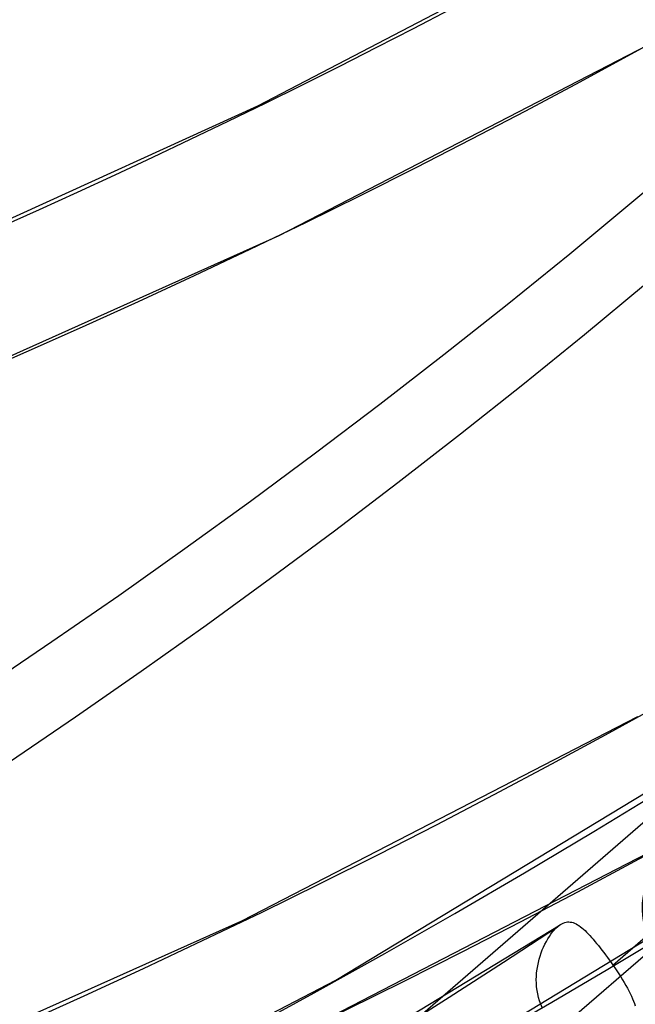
# Model space of a CAD drawing. Header units: millimetres. Extents: x -216 to 210, y -272 to 267.
# Tile 6 of 87: x 113 to 122, y -155 to -141. Entities that reach past the tile are written whole.
import ezdxf

# ---------------------------------------------------------------- set-up
doc = ezdxf.new("R2010")
doc.units = ezdxf.units.MM
doc.layers.add('MAIN-1', color=7, linetype='Continuous')

msp = doc.modelspace()

# ---------------------------------------------------------------- linework, layer by layer
at = {"layer": 'MAIN-1'}
for p, q in [((116.417, -141.889), (121.499, -139.239)), ((116.72, -143.732), (122.134, -140.933)), ((111.128, -144.302), (116.417, -141.889)), ((111.074, -146.267), (116.72, -143.732)), ((129.479, -145.516), (117.231, -156.123)), ((117.524, -154.323), (125.114, -149.723)), ((116.188, -153.477), (121.816, -150.572)), ((121.462, -154.107), (124.97, -151.069)), ((118.489, -155.835), (126.058, -151.244)), ((116.994, -155.075), (122.695, -152.131)), ((110.317, -156.105), (116.188, -153.477)), ((113.221, -158.08), (120.714, -153.533)), ((120.652, -153.584), (120.676, -153.562)), ((120.676, -153.562), (120.683, -153.557)), ((120.683, -153.557), (120.689, -153.551)), ((120.689, -153.551), (120.696, -153.546)), ((120.696, -153.546), (120.703, -153.541)), ((120.703, -153.541), (120.709, -153.537)), ((120.709, -153.537), (120.716, -153.532)), ((120.716, -153.532), (120.737, -153.52)), ((120.737, -153.52), (120.757, -153.51)), ((120.757, -153.51), (120.778, -153.502)), ((120.778, -153.502), (120.798, -153.497)), ((120.798, -153.497), (120.818, -153.494)), ((120.818, -153.494), (120.838, -153.494)), ((120.838, -153.494), (120.858, -153.495)), ((120.858, -153.495), (120.878, -153.499)), ((120.878, -153.499), (120.899, -153.504)), ((120.899, -153.504), (120.919, -153.512)), ((120.919, -153.512), (120.939, -153.522)), ((120.939, -153.522), (120.96, -153.533)), ((120.96, -153.533), (120.981, -153.547)), ((120.981, -153.547), (121.002, -153.562)), ((121.002, -153.562), (121.023, -153.579)), ((121.023, -153.579), (121.045, -153.598)), ((122.213, -153.711), (119.268, -156.262)), ((120.538, -153.735), (120.56, -153.7)), ((120.56, -153.7), (120.582, -153.667)), ((120.582, -153.667), (120.605, -153.637)), ((120.605, -153.637), (120.628, -153.609)), ((120.628, -153.609), (120.652, -153.584)), ((121.045, -153.598), (121.067, -153.618)), ((121.067, -153.618), (121.09, -153.639)), ((121.09, -153.639), (121.112, -153.663)), ((121.112, -153.663), (121.136, -153.687)), ((121.136, -153.687), (121.159, -153.713)), ((121.159, -153.713), (121.183, -153.741)), ((120.46, -153.892), (120.478, -153.851)), ((120.478, -153.851), (120.497, -153.811)), ((120.497, -153.811), (120.517, -153.772)), ((120.517, -153.772), (120.538, -153.735)), ((121.183, -153.741), (121.208, -153.77)), ((121.208, -153.77), (121.232, -153.799)), ((121.232, -153.799), (121.257, -153.83)), ((121.257, -153.83), (121.283, -153.862)), ((120.416, -154.024), (120.429, -153.979)), ((120.429, -153.979), (120.444, -153.935)), ((120.444, -153.935), (120.46, -153.892)), ((121.283, -153.862), (121.308, -153.895)), ((121.308, -153.895), (121.334, -153.929)), ((121.334, -153.929), (121.36, -153.964)), ((121.36, -153.964), (121.386, -153.999)), ((120.385, -154.166), (120.394, -154.118)), ((120.394, -154.118), (120.404, -154.07)), ((120.404, -154.07), (120.416, -154.024)), ((121.386, -153.999), (121.411, -154.035)), ((121.411, -154.035), (121.437, -154.071)), ((121.437, -154.071), (121.462, -154.107)), ((121.462, -154.107), (121.491, -154.149)), ((120.374, -154.316), (120.375, -154.266)), ((120.375, -154.266), (120.379, -154.216)), ((120.379, -154.216), (120.385, -154.166)), ((121.491, -154.149), (121.52, -154.191)), ((121.52, -154.191), (121.547, -154.233)), ((121.547, -154.233), (121.574, -154.275)), ((121.574, -154.275), (121.6, -154.316)), ((112.011, -157.18), (117.524, -154.323)), ((120.375, -154.367), (120.374, -154.316)), ((120.379, -154.418), (120.375, -154.367)), ((120.385, -154.468), (120.379, -154.418)), ((121.6, -154.316), (121.624, -154.357)), ((121.624, -154.357), (121.648, -154.397)), ((121.648, -154.397), (121.67, -154.436)), ((120.394, -154.518), (120.385, -154.468)), ((120.406, -154.568), (120.394, -154.518)), ((121.67, -154.436), (121.691, -154.475)), ((121.691, -154.475), (121.71, -154.513)), ((121.71, -154.513), (121.728, -154.55)), ((121.728, -154.55), (121.744, -154.586)), ((120.421, -154.617), (120.406, -154.568)), ((120.439, -154.664), (120.421, -154.617)), ((120.459, -154.711), (120.439, -154.664)), ((121.744, -154.586), (121.758, -154.621)), ((121.758, -154.621), (121.77, -154.656)), ((121.77, -154.656), (121.781, -154.689))]:
    msp.add_line(p, q, dxfattribs=at)
for centre, major_axis, ratio, start_param, end_param in [((-43, -37.239), (-117.838, 136.067), 0.75, -3.141592, -0.857072), ((-43, -37.239), (117.183, -135.311), 0.75, 0, 2.284521), ((0, 0), (-123.075, 142.115), 0.75, 0.713724, 3.855317), ((-0.5, -0.433), (123.73, -142.871), 0.75, -0.309845, 0.713724), ((-4.5, -3.897), (-117.183, 135.311), 0.75, 2.95075, 3.855317), ((21.329, 18.471), (-108.629, 125.434), 0.75, 1.531491, 3.037551), ((21.329, 18.471), (-117.769, 135.988), 0.75, 1.528261, 3.04078), ((16.929, 14.661), (-123.628, 142.753), 0.75, 1.526873, 3.042168), ((12.529, 10.85), (-129.487, 149.519), 0.75, 1.524823, 3.044218), ((8.129, 7.04), (-129.487, 149.519), 0.75, 1.524823, 3.044218), ((3.729, 3.229), (128.315, -148.166), 0.75, -1.617121, -0.097023), ((3.729, 3.229), (-129.487, 149.519), 0.75, 1.524823, 3.044218), ((-45.839, 29.578), (-227.835, -9.799), 0.985418, 1.748363, 2.376681), ((-45.832, 29.408), (227.835, 9.799), 0.985418, -0.944262, -0.764911), ((21.329, 18.471), (116.597, -134.635), 0.75, -0.9653, -0.101829), ((16.929, 14.661), (122.456, -141.4), 0.75, -0.365173, -0.099403), ((12.529, 10.85), (128.315, -148.166), 0.75, -0.890907, -0.098144), ((8.129, 7.04), (128.315, -148.166), 0.75, -1.074251, -0.097023), ((123.042, -153.629), (-0.879, 1.015), 0.75, 0.000079, 1.499123)]:
    msp.add_ellipse(centre, major_axis=major_axis, ratio=ratio, start_param=start_param, end_param=end_param, dxfattribs=at)

doc.saveas('drawing.dxf')
